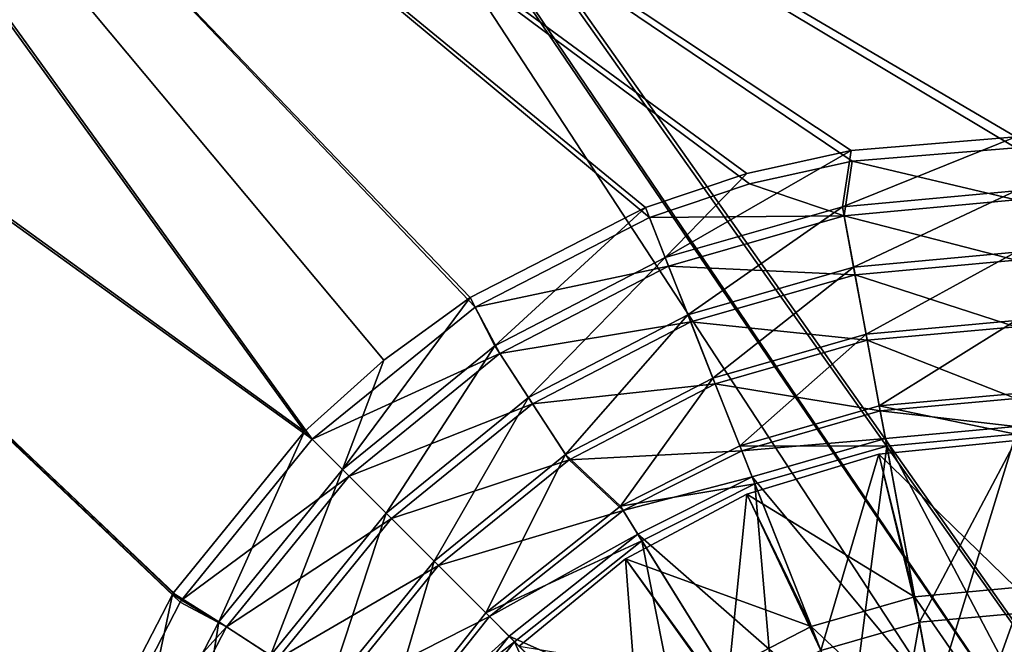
# Model space of a CAD drawing. Header units: metres. Extents: x 0 to 904, y -904 to 0.
# Tile 176 of 246: x 331 to 471, y -402 to -313. Entities that reach past the tile are written whole.
import ezdxf

# ---------------------------------------------------------------- set-up
doc = ezdxf.new("R2010")
doc.units = ezdxf.units.M

msp = doc.modelspace()

# ---------------------------------------------------------------- linework, layer by layer
at = {"layer": 'top0123413'}
for points in [[(599.026855, -599.023621, 106.499786), (74.938576, -244.304413, 117.34655), (244.305359, -74.93528, 117.346581)], [(783.459534, -78.803986, 110.644272), (821.526306, -350.769836, 106.817665), (244.305359, -74.93528, 117.346581)], [(821.526306, -350.769836, 106.817665), (608.480347, -591.158813, 106.480179), (244.305359, -74.93528, 117.346581)], [(244.305359, -74.93528, 117.346581), (608.480347, -591.158813, 106.480179), (599.026855, -599.023621, 106.499786)], [(76.680428, -244.304428, 120.325508), (592.962036, -609.72644, 109.443001), (244.305359, -76.679497, 120.325508)], [(244.305359, -76.679497, 120.325508), (592.962036, -609.72644, 109.443001), (600.576782, -600.573547, 109.461983)], [(785.042603, -80.559555, 113.603523), (244.305359, -76.679497, 120.325508), (819.806702, -350.769836, 109.839348)], [(819.806702, -350.769836, 109.839348), (244.305359, -76.679497, 120.325508), (609.729675, -592.958801, 109.443001)], [(244.305359, -76.679497, 120.325508), (600.576782, -600.573547, 109.461983), (609.729675, -592.958801, 109.443001)], [(599.026855, -599.023621, 106.499786), (78.807236, -783.456238, 110.644272), (74.938576, -244.304413, 117.34655)], [(592.962036, -609.72644, 109.443001), (76.680428, -244.304428, 120.325508), (350.77301, -819.803528, 109.839348)], [(76.680428, -244.304428, 120.325508), (80.562805, -785.039307, 113.603523), (350.77301, -819.803528, 109.839348)]]:
    msp.add_3dface(points, dxfattribs=at)
at = {"layer": 'top0123414'}
for points in [[(194.317764, -244, 2176.059814), (372.790222, -372.792633, 2176.059814), (244, -194.317764, 2176.059814)], [(435.068909, -336.454956, 2176.059814), (449.730469, -333.207977, 2176.059814), (244, -194.317764, 2176.059814)], [(449.730469, -333.207977, 2176.059814), (472.999695, -331.284668, 2176.059814), (244, -194.317764, 2176.059814)], [(244, -194.317764, 2176.059814), (472.999695, -331.284668, 2176.059814), (720.773071, -194.317764, 2176.059814)], [(372.790222, -372.792633, 2176.059814), (396.044525, -353.99881, 2176.059814), (244, -194.317764, 2176.059814)], [(244, -194.317764, 2176.059814), (396.044525, -353.99881, 2176.059814), (420.833252, -341.235138, 2176.059814)], [(420.833252, -341.235138, 2176.059814), (435.068909, -336.454956, 2176.059814), (244, -194.317764, 2176.059814)], [(371.704559, -371.707123, 2173.059814), (195.263657, -244, 2173.059814), (244, -195.263657, 2173.059814)], [(720.773071, -195.263657, 2173.059814), (472.999756, -329.74942, 2173.059814), (244, -195.263657, 2173.059814)], [(472.999756, -329.74942, 2173.059814), (449.552734, -331.681213, 2173.059814), (244, -195.263657, 2173.059814)], [(244, -195.263657, 2173.059814), (449.552734, -331.681213, 2173.059814), (434.694336, -334.965637, 2173.059814)], [(434.694336, -334.965637, 2173.059814), (420.268127, -339.807648, 2173.059814), (244, -195.263657, 2173.059814)], [(420.268127, -339.807648, 2173.059814), (395.318024, -352.640381, 2173.059814), (244, -195.263657, 2173.059814)], [(244, -195.263657, 2173.059814), (395.318024, -352.640381, 2173.059814), (383.004913, -361.546631, 2173.059814)], [(383.004913, -361.546631, 2173.059814), (371.704559, -371.707123, 2173.059814), (244, -195.263657, 2173.059814)], [(194.317764, -720.773071, 2176.059814), (331.282532, -473.001251, 2176.059814), (194.317764, -244, 2176.059814)], [(331.282532, -473.001251, 2176.059814), (333.648346, -447.214508, 2176.059814), (194.317764, -244, 2176.059814)], [(194.317764, -244, 2176.059814), (333.648346, -447.214508, 2176.059814), (341.232574, -420.836395, 2176.059814)], [(341.232574, -420.836395, 2176.059814), (354.015472, -396.017609, 2176.059814), (194.317764, -244, 2176.059814)], [(354.015472, -396.017609, 2176.059814), (354.203125, -395.728363, 2176.059814), (194.317764, -244, 2176.059814)], [(194.317764, -244, 2176.059814), (354.203125, -395.728363, 2176.059814), (372.790222, -372.792633, 2176.059814)], [(339.805084, -420.271332, 2173.059814), (332.138733, -446.935181, 2173.059814), (195.263657, -244, 2173.059814)], [(332.138733, -446.935181, 2173.059814), (329.747284, -473.001251, 2173.059814), (195.263657, -244, 2173.059814)], [(371.704559, -371.707123, 2173.059814), (353.003326, -394.757416, 2173.059814), (195.263657, -244, 2173.059814)], [(353.003326, -394.757416, 2173.059814), (352.905487, -394.907623, 2173.059814), (195.263657, -244, 2173.059814)], [(195.263657, -244, 2173.059814), (352.905487, -394.907623, 2173.059814), (339.805084, -420.271332, 2173.059814)], [(449.552734, -331.681213, 2173.059814), (472.999756, -329.74942, 2173.059814), (448.328491, -339.684326, 2163.779297)], [(448.328491, -339.684326, 2163.779297), (472.999756, -329.74942, 2173.059814), (472.999084, -337.420868, 2163.779297)], [(423.092682, -346.940216, 2163.779297), (434.694336, -334.965637, 2173.059814), (449.552734, -331.681213, 2173.059814)], [(423.092682, -346.940216, 2163.779297), (449.552734, -331.681213, 2173.059814), (448.328491, -339.684326, 2163.779297)], [(472.999084, -338.728424, 2166.791016), (472.999695, -331.284668, 2176.059814), (449.730469, -333.207977, 2176.059814)], [(449.730469, -333.207977, 2176.059814), (435.068909, -336.454956, 2176.059814), (448.566406, -340.970062, 2166.791016)], [(448.566406, -340.970062, 2166.791016), (472.999084, -338.728424, 2166.791016), (449.730469, -333.207977, 2176.059814)], [(420.268127, -339.807648, 2173.059814), (434.694336, -334.965637, 2173.059814), (423.092682, -346.940216, 2163.779297)], [(448.566406, -340.970062, 2166.791016), (435.068909, -336.454956, 2176.059814), (420.833252, -341.235138, 2176.059814)], [(449.923523, -348.303711, 2155.403564), (448.328491, -339.684326, 2163.779297), (472.999084, -337.420868, 2163.779297)], [(472.999084, -346.186615, 2155.403564), (449.923523, -348.303711, 2155.403564), (472.999084, -337.420868, 2163.779297)], [(472.999084, -347.283905, 2158.415283), (472.999084, -338.728424, 2166.791016), (448.566406, -340.970062, 2166.791016)], [(395.318024, -352.640381, 2173.059814), (420.268127, -339.807648, 2173.059814), (398.808197, -359.521088, 2163.779297)], [(398.808197, -359.521088, 2163.779297), (420.268127, -339.807648, 2173.059814), (423.092682, -346.940216, 2163.779297)], [(426.319305, -355.090485, 2155.403564), (423.092682, -346.940216, 2163.779297), (448.328491, -339.684326, 2163.779297)], [(449.923523, -348.303711, 2155.403564), (426.319305, -355.090485, 2155.403564), (448.328491, -339.684326, 2163.779297)], [(423.573975, -348.155945, 2166.791016), (420.833252, -341.235138, 2176.059814), (396.044525, -353.99881, 2176.059814)], [(423.573975, -348.155945, 2166.791016), (448.566406, -340.970062, 2166.791016), (420.833252, -341.235138, 2176.059814)], [(450.123199, -349.382721, 2158.415283), (448.566406, -340.970062, 2166.791016), (423.573975, -348.155945, 2166.791016)], [(450.123199, -349.382721, 2158.415283), (472.999084, -347.283905, 2158.415283), (448.566406, -340.970062, 2166.791016)], [(451.686584, -357.831146, 2148.115967), (449.923523, -348.303711, 2155.403564), (472.999084, -346.186615, 2155.403564)], [(472.999084, -355.875793, 2148.115967), (451.686584, -357.831146, 2148.115967), (472.999084, -346.186615, 2155.403564)], [(403.604889, -366.857941, 2155.403564), (398.808197, -359.521088, 2163.779297), (423.092682, -346.940216, 2163.779297)], [(426.319305, -355.090485, 2155.403564), (403.604889, -366.857941, 2155.403564), (423.092682, -346.940216, 2163.779297)], [(472.999084, -356.779083, 2151.12207), (472.999084, -347.283905, 2158.415283), (450.123199, -349.382721, 2158.415283)], [(399.523712, -360.615509, 2166.791016), (423.573975, -348.155945, 2166.791016), (396.044525, -353.99881, 2176.059814)], [(426.723206, -356.110748, 2158.415283), (423.573975, -348.155945, 2166.791016), (399.523712, -360.615509, 2166.791016)], [(426.723206, -356.110748, 2158.415283), (450.123199, -349.382721, 2158.415283), (423.573975, -348.155945, 2166.791016)], [(429.885834, -364.099365, 2148.115967), (426.319305, -355.090485, 2155.403564), (449.923523, -348.303711, 2155.403564)], [(451.686584, -357.831146, 2148.115967), (429.885834, -364.099365, 2148.115967), (449.923523, -348.303711, 2155.403564)], [(451.850952, -358.71936, 2151.12207), (450.123199, -349.382721, 2158.415283), (426.723206, -356.110748, 2158.415283)], [(451.850952, -358.71936, 2151.12207), (472.999084, -356.779083, 2151.12207), (450.123199, -349.382721, 2158.415283)], [(377.129303, -377.131439, 2163.779297), (383.004913, -361.546631, 2173.059814), (395.318024, -352.640381, 2173.059814)], [(377.129303, -377.131439, 2163.779297), (395.318024, -352.640381, 2173.059814), (398.808197, -359.521088, 2163.779297)], [(399.523712, -360.615509, 2166.791016), (396.044525, -353.99881, 2176.059814), (372.790222, -372.792633, 2176.059814)], [(404.205353, -367.776398, 2158.415283), (426.723206, -356.110748, 2158.415283), (399.523712, -360.615509, 2166.791016)], [(408.906891, -374.967773, 2148.115967), (403.604889, -366.857941, 2155.403564), (426.319305, -355.090485, 2155.403564)], [(430.218323, -364.93924, 2151.12207), (426.723206, -356.110748, 2158.415283), (404.205353, -367.776398, 2158.415283)], [(429.885834, -364.099365, 2148.115967), (408.906891, -374.967773, 2148.115967), (426.319305, -355.090485, 2155.403564)], [(430.218323, -364.93924, 2151.12207), (451.850952, -358.71936, 2151.12207), (426.723206, -356.110748, 2158.415283)], [(453.579102, -368.061432, 2142.054932), (451.686584, -357.831146, 2148.115967), (472.999084, -355.875793, 2148.115967)], [(472.999084, -366.279633, 2142.054932), (453.579102, -368.061432, 2142.054932), (472.999084, -355.875793, 2148.115967)], [(472.999084, -367.001953, 2145.054932), (472.999084, -356.779083, 2151.12207), (451.850952, -358.71936, 2151.12207)], [(433.716309, -373.7724, 2142.054932), (429.885834, -364.099365, 2148.115967), (451.686584, -357.831146, 2148.115967)], [(453.710541, -368.771698, 2145.054932), (451.850952, -358.71936, 2151.12207), (430.218323, -364.93924, 2151.12207)], [(453.579102, -368.061432, 2142.054932), (433.716309, -373.7724, 2142.054932), (451.686584, -357.831146, 2148.115967)], [(453.710541, -368.771698, 2145.054932), (472.999084, -367.001953, 2145.054932), (451.850952, -358.71936, 2151.12207)], [(383.327606, -383.329742, 2155.403564), (377.129303, -377.131439, 2163.779297), (398.808197, -359.521088, 2163.779297)], [(403.604889, -366.857941, 2155.403564), (383.327606, -383.329742, 2155.403564), (398.808197, -359.521088, 2163.779297)], [(371.704559, -371.707123, 2173.059814), (383.004913, -361.546631, 2173.059814), (377.129303, -377.131439, 2163.779297)], [(378.053894, -378.05603, 2166.791016), (399.523712, -360.615509, 2166.791016), (372.790222, -372.792633, 2176.059814)], [(404.205353, -367.776398, 2158.415283), (399.523712, -360.615509, 2166.791016), (378.053894, -378.05603, 2166.791016)], [(416.714355, -382.328583, 2142.054932), (408.906891, -374.967773, 2148.115967), (429.885834, -364.099365, 2148.115967)], [(433.716309, -373.7724, 2142.054932), (416.714355, -382.328583, 2142.054932), (429.885834, -364.099365, 2148.115967)], [(409.401184, -375.723816, 2151.12207), (430.218323, -364.93924, 2151.12207), (404.205353, -367.776398, 2158.415283)], [(433.982178, -374.444, 2145.054932), (430.218323, -364.93924, 2151.12207), (409.401184, -375.723816, 2151.12207)], [(433.982178, -374.444, 2145.054932), (453.710541, -368.771698, 2145.054932), (430.218323, -364.93924, 2151.12207)], [(390.178894, -390.18103, 2148.115967), (383.327606, -383.329742, 2155.403564), (403.604889, -366.857941, 2155.403564)], [(408.906891, -374.967773, 2148.115967), (390.178894, -390.18103, 2148.115967), (403.604889, -366.857941, 2155.403564)], [(453.579102, -368.061432, 2142.054932), (472.999084, -366.279633, 2142.054932), (472.999084, -372.093872, 2142.054932)], [(472.999084, -367.001953, 2145.054932), (453.710541, -368.771698, 2145.054932), (472.999084, -371.001953, 2145.054932)], [(384.103516, -384.105652, 2158.415283), (404.205353, -367.776398, 2158.415283), (378.053894, -378.05603, 2166.791016)], [(409.401184, -375.723816, 2151.12207), (404.205353, -367.776398, 2158.415283), (384.103516, -384.105652, 2158.415283)], [(433.716309, -373.7724, 2142.054932), (453.579102, -368.061432, 2142.054932), (454.637085, -373.778595, 2142.054932)], [(453.710541, -368.771698, 2145.054932), (433.982178, -374.444, 2145.054932), (454.438416, -372.704895, 2145.054932)], [(454.637085, -373.778595, 2142.054932), (453.579102, -368.061432, 2142.054932), (472.999084, -372.093872, 2142.054932)], [(453.710541, -368.771698, 2145.054932), (454.438416, -372.704895, 2145.054932), (472.999084, -371.001953, 2145.054932)], [(472.999084, -407.951935, 2176.059814), (472.999084, -371.001953, 2145.054932), (454.438416, -372.704895, 2145.054932)], [(353.003326, -394.757416, 2173.059814), (371.704559, -371.707123, 2173.059814), (359.518951, -398.810333, 2163.779297)], [(378.053894, -378.05603, 2166.791016), (372.790222, -372.792633, 2176.059814), (354.203125, -395.728363, 2176.059814)], [(359.518951, -398.810333, 2163.779297), (371.704559, -371.707123, 2173.059814), (377.129303, -377.131439, 2163.779297)], [(433.982178, -374.444, 2145.054932), (435.454529, -378.163177, 2145.054932), (454.438416, -372.704895, 2145.054932)], [(461.16214, -409.037964, 2176.059814), (454.438416, -372.704895, 2145.054932), (435.454529, -378.163177, 2145.054932)], [(461.16214, -409.037964, 2176.059814), (472.999084, -407.951935, 2176.059814), (454.438416, -372.704895, 2145.054932)], [(454.637085, -373.778595, 2142.054932), (472.999084, -372.093872, 2142.054932), (461.36084, -410.111633, 2173.059814)], [(472.999084, -372.093872, 2142.054932), (472.999084, -409.043823, 2173.059814), (461.36084, -410.111633, 2173.059814)], [(416.714355, -382.328583, 2142.054932), (433.716309, -373.7724, 2142.054932), (435.856445, -379.178436, 2142.054932)], [(435.856445, -379.178436, 2142.054932), (433.716309, -373.7724, 2142.054932), (454.637085, -373.778595, 2142.054932)], [(435.856445, -379.178436, 2142.054932), (454.637085, -373.778595, 2142.054932), (449.457245, -413.53418, 2173.059814)], [(454.637085, -373.778595, 2142.054932), (461.36084, -410.111633, 2173.059814), (449.457245, -413.53418, 2173.059814)], [(390.817627, -390.819763, 2151.12207), (409.401184, -375.723816, 2151.12207), (384.103516, -384.105652, 2158.415283)], [(397.535522, -397.537659, 2142.054932), (390.178894, -390.18103, 2148.115967), (408.906891, -374.967773, 2148.115967)], [(417.095123, -382.942383, 2145.054932), (409.401184, -375.723816, 2151.12207), (390.817627, -390.819763, 2151.12207)], [(416.714355, -382.328583, 2142.054932), (397.535522, -397.537659, 2142.054932), (408.906891, -374.967773, 2148.115967)], [(417.095123, -382.942383, 2145.054932), (433.982178, -374.444, 2145.054932), (409.401184, -375.723816, 2151.12207)], [(433.982178, -374.444, 2145.054932), (417.095123, -382.942383, 2145.054932), (435.454529, -378.163177, 2145.054932)], [(366.855804, -403.607025, 2155.403564), (359.518951, -398.810333, 2163.779297), (377.129303, -377.131439, 2163.779297)], [(383.327606, -383.329742, 2155.403564), (366.855804, -403.607025, 2155.403564), (377.129303, -377.131439, 2163.779297)], [(360.613373, -399.525848, 2166.791016), (378.053894, -378.05603, 2166.791016), (354.203125, -395.728363, 2176.059814)], [(384.103516, -384.105652, 2158.415283), (378.053894, -378.05603, 2166.791016), (360.613373, -399.525848, 2166.791016)], [(417.095123, -382.942383, 2145.054932), (419.203735, -386.341492, 2145.054932), (435.454529, -378.163177, 2145.054932)], [(449.055328, -412.518921, 2176.059814), (435.454529, -378.163177, 2145.054932), (419.203735, -386.341492, 2145.054932)], [(449.055328, -412.518921, 2176.059814), (461.16214, -409.037964, 2176.059814), (435.454529, -378.163177, 2145.054932)], [(419.779327, -387.269348, 2142.054932), (416.714355, -382.328583, 2142.054932), (435.856445, -379.178436, 2142.054932)], [(419.779327, -387.269348, 2142.054932), (435.856445, -379.178436, 2142.054932), (439.257507, -418.668427, 2173.059814)], [(435.856445, -379.178436, 2142.054932), (449.457245, -413.53418, 2173.059814), (439.257507, -418.668427, 2173.059814)], [(397.535522, -397.537659, 2142.054932), (416.714355, -382.328583, 2142.054932), (419.779327, -387.269348, 2142.054932)], [(367.774261, -404.207489, 2158.415283), (384.103516, -384.105652, 2158.415283), (360.613373, -399.525848, 2166.791016)], [(374.965607, -408.909058, 2148.115967), (366.855804, -403.607025, 2155.403564), (383.327606, -383.329742, 2155.403564)], [(390.817627, -390.819763, 2151.12207), (384.103516, -384.105652, 2158.415283), (367.774261, -404.207489, 2158.415283)], [(390.178894, -390.18103, 2148.115967), (374.965607, -408.909058, 2148.115967), (383.327606, -383.329742, 2155.403564)], [(398.046295, -398.048431, 2145.054932), (417.095123, -382.942383, 2145.054932), (390.817627, -390.819763, 2151.12207)], [(417.095123, -382.942383, 2145.054932), (398.046295, -398.048431, 2145.054932), (419.203735, -386.341492, 2145.054932)], [(398.046295, -398.048431, 2145.054932), (400.874725, -400.876862, 2145.054932), (419.203735, -386.341492, 2145.054932)], [(438.681915, -417.74054, 2176.059814), (419.203735, -386.341492, 2145.054932), (400.874725, -400.876862, 2145.054932)], [(438.681915, -417.74054, 2176.059814), (449.055328, -412.518921, 2176.059814), (419.203735, -386.341492, 2145.054932)], [(401.64682, -401.648956, 2142.054932), (397.535522, -397.537659, 2142.054932), (419.779327, -387.269348, 2142.054932)], [(401.64682, -401.648956, 2142.054932), (419.779327, -387.269348, 2142.054932), (427.774384, -427.77652, 2173.059814)], [(419.779327, -387.269348, 2142.054932), (439.257507, -418.668427, 2173.059814), (427.774384, -427.77652, 2173.059814)], [(375.72168, -409.403351, 2151.12207), (390.817627, -390.819763, 2151.12207), (367.774261, -404.207489, 2158.415283)], [(382.326447, -416.716522, 2142.054932), (374.965607, -408.909058, 2148.115967), (390.178894, -390.18103, 2148.115967)], [(398.046295, -398.048431, 2145.054932), (390.817627, -390.819763, 2151.12207), (375.72168, -409.403351, 2151.12207)], [(397.535522, -397.537659, 2142.054932), (382.326447, -416.716522, 2142.054932), (390.178894, -390.18103, 2148.115967)], [(339.805084, -420.271332, 2173.059814), (352.905487, -394.907623, 2173.059814), (346.938049, -423.094818, 2163.779297)], [(352.905487, -394.907623, 2173.059814), (359.518951, -398.810333, 2163.779297), (346.938049, -423.094818, 2163.779297)], [(352.905487, -394.907623, 2173.059814), (353.003326, -394.757416, 2173.059814), (359.518951, -398.810333, 2163.779297)], [(360.613373, -399.525848, 2166.791016), (354.015472, -396.017609, 2176.059814), (341.232574, -420.836395, 2176.059814)], [(354.203125, -395.728363, 2176.059814), (354.015472, -396.017609, 2176.059814), (360.613373, -399.525848, 2166.791016)], [(382.940247, -417.09729, 2145.054932), (398.046295, -398.048431, 2145.054932), (375.72168, -409.403351, 2151.12207)], [(382.326447, -416.716522, 2142.054932), (397.535522, -397.537659, 2142.054932), (401.64682, -401.648956, 2142.054932)], [(398.046295, -398.048431, 2145.054932), (382.940247, -417.09729, 2145.054932), (400.874725, -400.876862, 2145.054932)], [(348.153809, -423.576141, 2166.791016), (360.613373, -399.525848, 2166.791016), (341.232574, -420.836395, 2176.059814)], [(346.938049, -423.094818, 2163.779297), (359.518951, -398.810333, 2163.779297), (355.088318, -426.321442, 2155.403564)], [(367.774261, -404.207489, 2158.415283), (360.613373, -399.525848, 2166.791016), (348.153809, -423.576141, 2166.791016)], [(359.518951, -398.810333, 2163.779297), (366.855804, -403.607025, 2155.403564), (355.088318, -426.321442, 2155.403564)], [(382.940247, -417.09729, 2145.054932), (386.339355, -419.205872, 2145.054932), (400.874725, -400.876862, 2145.054932)], [(427.002289, -427.004425, 2176.059814), (400.874725, -400.876862, 2145.054932), (386.339355, -419.205872, 2145.054932)], [(427.002289, -427.004425, 2176.059814), (438.681915, -417.74054, 2176.059814), (400.874725, -400.876862, 2145.054932)], [(387.267212, -419.781494, 2142.054932), (382.326447, -416.716522, 2142.054932), (401.64682, -401.648956, 2142.054932)], [(387.267212, -419.781494, 2142.054932), (401.64682, -401.648956, 2142.054932), (418.66626, -439.259644, 2173.059814)], [(401.64682, -401.648956, 2142.054932), (427.774384, -427.77652, 2173.059814), (418.66626, -439.259644, 2173.059814)]]:
    msp.add_3dface(points, dxfattribs=at)
at = {"layer": 'top0123424'}
for points in [[(472.999084, -373.001251, 2142.780029), (453.490051, -374.922699, 2142.780029), (472.999084, -393.922272, 2153.490723)], [(453.490051, -374.922699, 2142.780029), (472.999084, -373.001251, 2142.780029), (453.490051, -374.922699, 2140.932617)], [(472.999084, -373.001251, 2142.780029), (472.999084, -373.001251, 2140.932617), (453.490051, -374.922699, 2140.932617)], [(453.490051, -374.922699, 2140.932617), (472.999084, -373.001251, 2140.932617), (459.280975, -398.870239, 2135.297607)], [(459.280975, -398.870239, 2135.297607), (472.999084, -373.001251, 2140.932617), (472.999084, -397.611664, 2135.297607)], [(453.490051, -374.922699, 2142.780029), (434.730743, -380.613281, 2142.780029), (458.60965, -395.242493, 2153.490723)], [(434.730743, -380.613281, 2142.780029), (453.490051, -374.922699, 2142.780029), (434.730743, -380.613281, 2140.932617)], [(453.490051, -374.922699, 2142.780029), (453.490051, -374.922699, 2140.932617), (434.730743, -380.613281, 2140.932617)], [(434.730743, -380.613281, 2140.932617), (453.490051, -374.922699, 2140.932617), (445.248596, -402.904877, 2135.297607)], [(453.490051, -374.922699, 2140.932617), (459.280975, -398.870239, 2135.297607), (445.248596, -402.904877, 2135.297607)], [(453.490051, -374.922699, 2142.780029), (458.60965, -395.242493, 2153.490723), (472.999084, -393.922272, 2153.490723)], [(443.890564, -399.474548, 2153.490723), (434.730743, -380.613281, 2142.780029), (417.442078, -389.854279, 2142.780029)], [(417.442078, -389.854279, 2142.780029), (434.730743, -380.613281, 2142.780029), (417.442078, -389.854279, 2140.932617)], [(434.730743, -380.613281, 2142.780029), (434.730743, -380.613281, 2140.932617), (417.442078, -389.854279, 2140.932617)], [(417.442078, -389.854279, 2140.932617), (434.730743, -380.613281, 2140.932617), (431.745178, -409.900482, 2135.297607)], [(434.730743, -380.613281, 2140.932617), (445.248596, -402.904877, 2135.297607), (431.745178, -409.900482, 2135.297607)], [(434.730743, -380.613281, 2142.780029), (443.890564, -399.474548, 2153.490723), (458.60965, -395.242493, 2153.490723)], [(429.726318, -406.8125, 2153.490723), (417.442078, -389.854279, 2142.780029), (402.288422, -402.290558, 2142.780029)], [(402.288422, -402.290558, 2142.780029), (417.442078, -389.854279, 2142.780029), (402.288422, -402.290558, 2140.932617)], [(417.442078, -389.854279, 2142.780029), (417.442078, -389.854279, 2140.932617), (402.288422, -402.290558, 2140.932617)], [(402.288422, -402.290558, 2140.932617), (417.442078, -389.854279, 2140.932617), (419.690613, -419.692749, 2135.297607)], [(429.726318, -406.8125, 2153.490723), (443.890564, -399.474548, 2153.490723), (417.442078, -389.854279, 2142.780029)], [(417.442078, -389.854279, 2140.932617), (431.745178, -409.900482, 2135.297607), (419.690613, -419.692749, 2135.297607)], [(472.999084, -393.922272, 2153.490723), (458.60965, -395.242493, 2153.490723), (472.999084, -416.13382, 2161.68042)], [(458.60965, -395.242493, 2153.490723), (443.890564, -399.474548, 2153.490723), (462.651337, -417.083191, 2161.68042)], [(458.60965, -395.242493, 2153.490723), (462.651337, -417.083191, 2161.68042), (472.999084, -416.13382, 2161.68042)], [(463.825195, -423.426575, 2131.247314), (459.280975, -398.870239, 2135.297607), (472.999084, -397.611664, 2135.297607)], [(463.825195, -423.426575, 2131.247314), (472.999084, -397.611664, 2135.297607), (472.999084, -422.5849, 2131.247314)], [(452.066498, -420.126556, 2161.68042), (443.890564, -399.474548, 2153.490723), (429.726318, -406.8125, 2153.490723)], [(443.890564, -399.474548, 2153.490723), (452.066498, -420.126556, 2161.68042), (462.651337, -417.083191, 2161.68042)], [(445.248596, -402.904877, 2135.297607), (459.280975, -398.870239, 2135.297607), (454.441101, -426.124725, 2131.247314)], [(454.441101, -426.124725, 2131.247314), (459.280975, -398.870239, 2135.297607), (463.825195, -423.426575, 2131.247314)]]:
    msp.add_3dface(points, dxfattribs=at)

doc.saveas('drawing.dxf')
